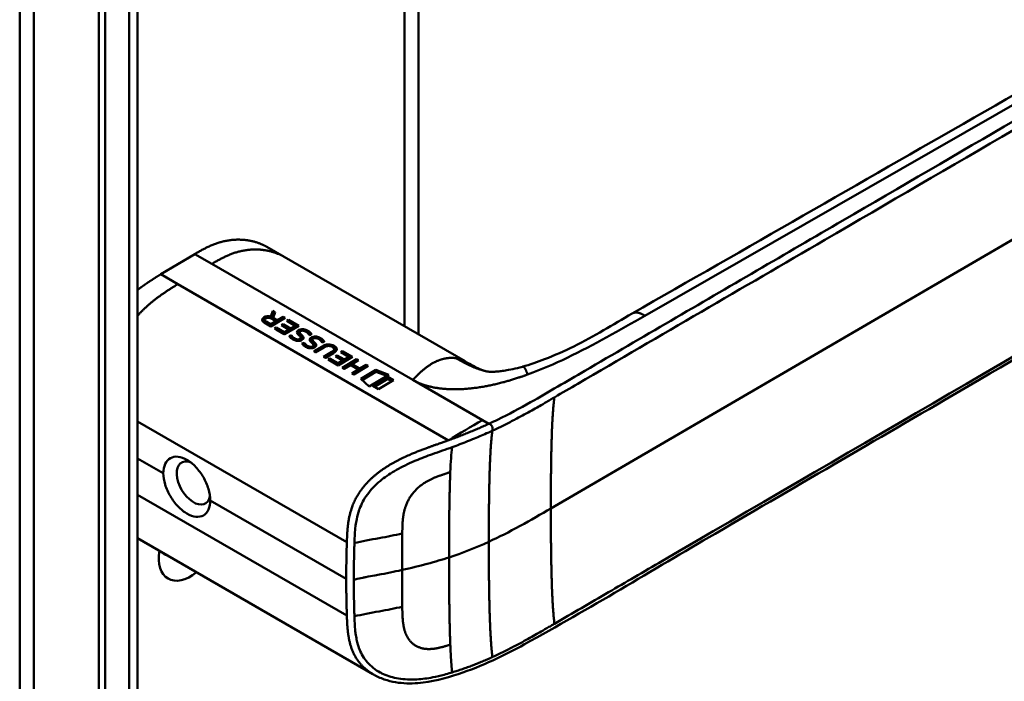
# Model space of a CAD drawing. Header units: millimetres. Extents: x 20 to 833, y 20 to 574.
# Tile 8 of 19: x 368 to 409, y 120 to 148. Entities that reach past the tile are written whole.
import ezdxf

# ---------------------------------------------------------------- set-up
doc = ezdxf.new("R2010")
doc.units = ezdxf.units.MM
doc.header["$LTSCALE"] = 2
doc.layers.add('Sichtbare Kanten(DIN)', color=7, linetype='Continuous', lineweight=50)
doc.layers.add('Sichtbare tangentiale Kanten(DIN)', color=7, linetype='Continuous', lineweight=50)

msp = doc.modelspace()

# ---------------------------------------------------------------- linework, layer by layer
at = {"layer": 'Sichtbare Kanten(DIN)'}
for p, q in [((384.93, 163.33), (384.93, 134.458)), ((373.261, 149.355), (373.261, 87.487)), ((371.645, 86.257), (371.645, 148.779)), ((371.92, 148.62), (371.92, 86.099)), ((374.223, 136.958), (375.637, 137.8)), ((379.34, 137.685), (378.633, 138.093)), ((379.34, 137.685), (386.858, 133.345)), ((374.223, 136.958), (374.93, 136.55)), ((374.93, 136.55), (386.164, 130.064)), ((378.795, 135.199), (378.88, 135.442)), ((378.799, 135.124), (378.881, 135.361)), ((378.88, 135.442), (378.881, 135.361)), ((378.88, 135.442), (378.97, 135.39)), ((378.881, 135.361), (378.947, 135.323)), ((378.97, 135.39), (378.889, 135.157)), ((378.788, 134.796), (378.515, 134.954)), ((378.533, 135.067), (378.534, 134.986)), ((378.596, 134.992), (378.781, 134.885)), ((378.781, 134.885), (378.994, 135.012)), ((378.782, 134.804), (378.995, 134.931)), ((379.384, 135.15), (378.788, 134.796)), ((378.795, 135.199), (378.796, 135.125)), ((378.994, 135.012), (378.809, 135.118)), ((378.889, 135.157), (378.891, 135.076)), ((378.889, 135.157), (379.067, 135.055)), ((378.891, 135.076), (379.068, 134.974)), ((378.994, 135.012), (378.995, 134.931)), ((379.067, 135.055), (379.305, 135.196)), ((379.067, 135.055), (379.068, 134.974)), ((379.068, 134.974), (379.306, 135.115)), ((379.305, 135.196), (379.384, 135.15)), ((379.305, 135.196), (379.306, 135.115)), ((379.306, 135.115), (379.316, 135.11)), ((379.459, 135.022), (379.531, 135.065)), ((379.802, 134.824), (379.459, 135.022)), ((379.528, 134.982), (379.532, 134.984)), ((379.531, 135.065), (379.953, 134.822)), ((379.531, 135.065), (379.532, 134.984)), ((379.532, 134.984), (379.884, 134.781)), ((378.597, 134.911), (378.782, 134.804)), ((378.781, 134.885), (378.782, 134.804)), ((378.939, 134.709), (379.012, 134.752)), ((379.357, 134.467), (378.939, 134.709)), ((379.009, 134.668), (379.013, 134.671)), ((379.012, 134.752), (379.013, 134.671)), ((379.012, 134.752), (379.351, 134.556)), ((379.013, 134.671), (379.352, 134.475)), ((379.236, 134.841), (379.309, 134.884)), ((379.537, 134.667), (379.236, 134.841)), ((379.306, 134.801), (379.31, 134.803)), ((379.309, 134.884), (379.61, 134.71)), ((379.309, 134.884), (379.31, 134.803)), ((379.31, 134.803), (379.611, 134.629)), ((379.351, 134.556), (379.537, 134.667)), ((379.351, 134.556), (379.352, 134.475)), ((379.352, 134.475), (379.538, 134.586)), ((379.953, 134.822), (379.357, 134.467)), ((379.537, 134.667), (379.538, 134.586)), ((379.61, 134.71), (379.802, 134.824)), ((379.61, 134.71), (379.611, 134.629)), ((379.611, 134.629), (379.803, 134.743)), ((379.802, 134.824), (379.803, 134.743)), ((379.984, 134.554), (379.985, 134.473)), ((379.984, 134.549), (379.986, 134.468)), ((380.019, 134.598), (380.016, 134.597)), ((379.554, 134.395), (379.645, 134.425)), ((379.604, 134.331), (379.646, 134.344)), ((379.645, 134.425), (379.646, 134.344)), ((379.872, 134.259), (379.877, 134.258)), ((380.034, 134.475), (380.035, 134.394)), ((380.035, 134.333), (380.034, 134.336)), ((380.037, 134.322), (380.039, 134.241)), ((380.066, 134.445), (380.067, 134.364)), ((380.084, 134.089), (380.176, 134.119)), ((380.176, 134.119), (380.177, 134.038)), ((380.515, 134.247), (380.516, 134.166)), ((380.515, 134.242), (380.516, 134.161)), ((380.549, 134.291), (380.547, 134.29)), ((380.565, 134.168), (380.566, 134.087)), ((380.596, 134.138), (380.597, 134.057)), ((380.135, 134.024), (380.177, 134.038)), ((380.403, 133.953), (380.408, 133.952)), ((380.566, 134.026), (380.564, 134.029)), ((380.568, 134.015), (380.569, 133.934)), ((380.575, 133.762), (380.918, 133.967)), ((380.654, 133.717), (380.575, 133.762)), ((380.645, 133.722), (380.92, 133.886)), ((381.002, 133.924), (380.654, 133.717)), ((380.978, 133.529), (381.326, 133.736)), ((381.349, 133.939), (381.347, 133.94)), ((381.424, 133.849), (381.425, 133.768)), ((381.695, 133.729), (381.768, 133.772)), ((382.038, 133.53), (381.695, 133.729)), ((381.768, 133.772), (382.189, 133.528)), ((381.768, 133.772), (381.769, 133.691)), ((381.057, 133.484), (380.978, 133.529)), ((381.048, 133.489), (381.328, 133.655)), ((381.4, 133.688), (381.057, 133.484)), ((381.176, 133.415), (381.248, 133.458)), ((381.593, 133.174), (381.176, 133.415)), ((381.245, 133.375), (381.249, 133.377)), ((381.248, 133.458), (381.587, 133.262)), ((381.248, 133.458), (381.249, 133.377)), ((381.249, 133.377), (381.588, 133.181)), ((381.472, 133.548), (381.545, 133.591)), ((381.774, 133.373), (381.472, 133.548)), ((381.542, 133.507), (381.546, 133.51)), ((381.545, 133.591), (381.546, 133.51)), ((381.545, 133.591), (381.847, 133.417)), ((381.546, 133.51), (381.848, 133.336)), ((381.587, 133.262), (381.774, 133.373)), ((381.588, 133.181), (381.775, 133.292)), ((382.189, 133.528), (381.593, 133.174)), ((381.758, 133.078), (382.354, 133.433)), ((381.765, 133.689), (381.769, 133.691)), ((381.769, 133.691), (382.121, 133.487)), ((381.774, 133.373), (381.775, 133.292)), ((381.828, 133.038), (382.355, 133.352)), ((381.847, 133.417), (382.038, 133.53)), ((381.847, 133.417), (381.848, 133.336)), ((381.848, 133.336), (382.039, 133.449)), ((382.038, 133.53), (382.039, 133.449)), ((382.433, 133.387), (382.17, 133.231)), ((382.354, 133.433), (382.433, 133.387)), ((382.354, 133.433), (382.355, 133.352)), ((382.355, 133.352), (382.364, 133.346)), ((381.587, 133.262), (381.588, 133.181)), ((381.837, 133.033), (381.758, 133.078)), ((382.096, 133.187), (381.837, 133.033)), ((382.42, 132.999), (382.096, 133.187)), ((382.161, 132.845), (382.42, 132.999)), ((382.17, 133.231), (382.495, 133.043)), ((382.17, 133.231), (382.171, 133.15)), ((382.171, 133.15), (382.496, 132.962)), ((382.231, 132.805), (382.421, 132.918)), ((382.836, 133.154), (382.24, 132.8)), ((382.42, 132.999), (382.421, 132.918)), ((382.495, 133.043), (382.757, 133.199)), ((382.495, 133.043), (382.496, 132.962)), ((382.496, 132.962), (382.758, 133.118)), ((382.526, 132.617), (383.153, 132.99)), ((382.58, 132.568), (383.154, 132.909)), ((382.757, 133.199), (382.836, 133.154)), ((382.757, 133.199), (382.758, 133.118)), ((382.758, 133.118), (382.767, 133.113)), ((383.153, 132.99), (383.691, 132.789)), ((383.153, 132.99), (383.154, 132.909)), ((383.154, 132.909), (383.608, 132.739)), ((389.24, 133.122), (389.24, 133.122)), ((382.24, 132.8), (382.161, 132.845)), ((382.875, 132.303), (382.526, 132.617)), ((383.691, 132.789), (382.875, 132.303)), ((383.03, 132.326), (383.655, 132.697)), ((383.1, 132.286), (383.656, 132.616)), ((383.893, 132.56), (383.268, 132.188)), ((383.655, 132.697), (383.656, 132.616)), ((383.655, 132.697), (383.893, 132.56)), ((383.656, 132.616), (383.824, 132.519)), ((383.268, 132.188), (383.03, 132.326)), ((383.062, 128.563), (383.062, 128.563)), ((373.261, 125.999), (383.029, 120.36)), ((382.246, 123.461), (382.246, 123.461)), ((384.93, 121.478), (384.93, 121.477)), ((383.029, 120.36), (383.029, 120.36))]:
    msp.add_line(p, q, dxfattribs=at)
for centre, major_axis, ratio, start_param, end_param in [((378.73, 134.863), (-0.314, 0.224), 0.867096, 5.088467, 5.919275), ((378.731, 134.782), (-0.314, 0.224), 0.867096, 5.753826, 5.919275), ((379.003, 135.046), (-0.47, 0.025), 0.306845, 5.8521, 6.824844), ((379.004, 134.965), (-0.47, 0.025), 0.306845, 0.02028, 0.541659), ((380.233, 134.313), (-0.239, 0.267), 0.619495, 5.625764, 6.147151), ((379.488, 134.791), (-0.482, 0.52), 0.283399, 2.674667, 2.735626), ((379.862, 134.447), (-0.167, 0.152), 0.729766, 2.233297, 2.693591), ((380.018, 134.328), (-0.0114, 0.0283), 0.581092, 4.323657, 4.631736), ((380.763, 134.007), (-0.239, 0.267), 0.619816, 5.625026, 6.146719), ((379.984, 134.525), (-0.514, 0.56), 0.272377, 2.69527, 2.754411), ((380.392, 134.143), (-0.167, 0.154), 0.73052, 2.242303, 2.700135), ((380.548, 134.022), (-0.0114, 0.0283), 0.581092, 4.323657, 4.631736), ((381.096, 132.93), (0.157, 1.112), 0.63156, 6.033796, 6.75226), ((381.097, 132.849), (0.157, 1.112), 0.63156, 0.331858, 0.469074), ((372.33, 133.419), (9.094, 0.433), 0.080576, 6.132809, 6.407742), ((372.331, 133.338), (9.094, 0.433), 0.080576, 6.132809, 6.280449), ((381.097, 132.849), (0.157, 1.112), 0.63156, 6.033796, 6.131298), ((379.629, 133.778), (1.904, 0.072), 0.219647, 5.899786, 6.618126), ((379.63, 133.697), (1.904, 0.072), 0.219647, 0.091668, 0.33494), ((375.58, 128.295), (0.492, -0.852), 0.57735, 2.535836, 6.884393), ((375.455, 125.933), (-0.93, -1.611), 0.57735, 5.305464, 7.260907), ((374.89, 126.259), (-0.53, -0.918), 0.57735, 6.086577, 6.479794)]:
    msp.add_ellipse(centre, major_axis=major_axis, ratio=ratio, start_param=start_param, end_param=end_param, dxfattribs=at)
for points, degree, knots in [([(393.798, 135.328), (403.266, 140.749), (412.733, 146.171), (423.173, 152.197), (424.205, 152.794), (425.236, 153.39)], 3, [0, 0, 0, 0, 10.000028, 10.000028, 11.098058, 11.098058, 11.098058, 11.098058]), ([(368.364, 90.753), (368.364, 101.64), (368.364, 112.526), (368.364, 133.149), (368.364, 142.885), (368.364, 152.621)], 3, [0, 0, 0, 0, 10, 10, 18.94314, 18.94314, 18.94314, 18.94314]), ([(429.872, 147.422), (429.872, 147.421), (429.872, 147.421), (429.873, 147.42), (429.873, 147.42), (429.873, 147.419), (429.873, 147.418), (429.873, 147.417), (429.873, 147.416), (429.874, 147.414), (429.874, 147.413), (429.874, 147.411), (429.875, 147.41), (429.875, 147.406), (429.876, 147.404), (429.877, 147.397), (429.877, 147.393), (429.88, 147.379), (429.881, 147.369), (429.887, 147.335), (429.891, 147.311), (429.903, 147.216), (429.91, 147.149), (429.923, 146.882), (429.908, 146.689), (429.793, 146.129), (429.623, 145.771), (429.105, 145.06), (428.734, 144.709), (427.766, 143.97), (427.132, 143.597), (424.939, 142.318), (423.377, 141.41), (417.135, 137.775), (412.454, 135.049), (404.262, 130.279), (400.751, 128.234), (394.606, 124.656), (392.042, 123.085), (388.48, 121.131), (387.57, 120.687), (386.038, 120.186), (385.472, 120.032), (384.59, 119.961), (384.276, 119.969), (383.812, 120.048), (383.654, 120.088), (383.422, 120.169), (383.344, 120.2), (383.229, 120.253), (383.191, 120.272), (383.133, 120.302), (383.113, 120.312), (383.083, 120.329), (383.073, 120.335), (383.057, 120.344), (383.052, 120.347), (383.044, 120.351), (383.041, 120.353), (383.036, 120.355), (383.035, 120.356), (383.032, 120.358), (383.031, 120.359), (383.029, 120.36)], 3, [0, 0, 0, 0, 0.000812, 0.000812, 0.001159, 0.001159, 0.001709, 0.001709, 0.00226, 0.00226, 0.00297, 0.00297, 0.004051, 0.004051, 0.005946, 0.005946, 0.009784, 0.009784, 0.018899, 0.018899, 0.044942, 0.044942, 0.123041, 0.123041, 0.357876, 0.357876, 0.819393, 0.819393, 1.341428, 1.341428, 2.016287, 2.016287, 3.678544, 3.678544, 8.665313, 8.665313, 12.40539, 12.40539, 15.210451, 15.210451, 16.085372, 16.085372, 16.55485, 16.55485, 16.809473, 16.809473, 16.944798, 16.944798, 17.014076, 17.014076, 17.049094, 17.049094, 17.066817, 17.066817, 17.075861, 17.075861, 17.080537, 17.080537, 17.082986, 17.082986, 17.084274, 17.084274, 17.085621, 17.085621, 17.085621, 17.085621]), ([(378.633, 138.093), (378.468, 138.189), (377.942, 138.418), (377.318, 138.484), (376.643, 138.373), (376.089, 138.061), (375.637, 137.8)], 5, [0.4967795, 0.4967795, 0.4967795, 0.4967795, 0.4967795, 0.4967795, 0.6666667, 1, 1, 1, 1, 1, 1]), ([(389.24, 133.122), (389.562, 133.211), (389.868, 133.317), (390.586, 133.594), (390.987, 133.777), (392.23, 134.392), (392.992, 134.866), (393.798, 135.328)], 3, [0, 0, 0, 0, 0.257742, 0.257742, 0.636588, 0.636588, 1.488142, 1.488142, 1.488142, 1.488142]), ([(381.347, 133.94), (381.337, 133.946), (381.327, 133.951), (381.295, 133.965), (381.272, 133.973), (381.226, 133.982), (381.203, 133.983), (381.156, 133.981), (381.133, 133.977), (381.07, 133.96), (381.033, 133.943), (381.002, 133.924)], 3, [-0.09871822, -0.09871822, -0.09871822, -0.09871822, -0.08841169, -0.08841169, -0.06862142, -0.06862142, -0.05132957, -0.05132957, -0.03330955, -0.03330955, 0, 0, 0, 0]), ([(386.868, 133.339), (386.989, 133.269), (387.097, 133.207), (387.287, 133.105), (387.37, 133.064), (387.549, 132.986), (387.63, 132.958), (387.716, 132.937)], 3, [0, 0, 0, 0, 0.1284427, 0.1284427, 0.2652531, 0.2652531, 0.4733811, 0.4733811, 0.4733811, 0.4733811]), ([(387.716, 132.937), (387.784, 132.921), (387.803, 132.919), (387.879, 132.913), (387.911, 132.911), (387.986, 132.91), (388.017, 132.911), (388.101, 132.914), (388.158, 132.917), (388.279, 132.928), (388.343, 132.936), (388.49, 132.956), (388.575, 132.97), (388.783, 133.01), (388.908, 133.037), (389.1, 133.085), (389.17, 133.103), (389.24, 133.122)], 3, [0, 0, 0, 0, 0.1743179, 0.1743179, 0.2462745, 0.2462745, 0.2848204, 0.2848204, 0.3367602, 0.3367602, 0.387016, 0.387016, 0.4510804, 0.4510804, 0.5461058, 0.5461058, 0.6016777, 0.6016777, 0.6016777, 0.6016777]), ([(374.328, 128.697), (374.328, 128.697), (374.328, 128.697), (374.328, 128.838), (374.353, 128.974), (374.455, 129.193), (374.532, 129.275), (374.707, 129.374), (374.818, 129.396), (375.058, 129.372), (375.188, 129.325), (375.309, 129.254), (375.431, 129.184), (375.561, 129.081), (375.798, 128.829), (375.907, 128.68), (376.078, 128.381), (376.153, 128.212), (376.251, 127.877), (376.275, 127.713), (376.275, 127.572), (376.275, 127.572), (376.275, 127.572)], 3, [1.55009, 1.55009, 1.55009, 1.55009, 1.550123, 1.550123, 1.679687, 1.679687, 1.809251, 1.809251, 1.938041, 1.938041, 2.066832, 2.066832, 2.066832, 2.195892, 2.195892, 2.324951, 2.324951, 2.454246, 2.454246, 2.58354, 2.58354, 2.583573, 2.583573, 2.583573, 2.583573]), ([(374.328, 128.697), (374.328, 128.556), (374.353, 128.391), (374.455, 128.058), (374.532, 127.889), (374.707, 127.593), (374.818, 127.445), (375.058, 127.196), (375.188, 127.094), (375.431, 126.953), (375.561, 126.906), (375.798, 126.88), (375.907, 126.901), (376.078, 126.998), (376.153, 127.079), (376.251, 127.296), (376.275, 127.431), (376.275, 127.572)], 3, [-1.550092, -1.550092, -1.550092, -1.550092, -1.420561, -1.420561, -1.290997, -1.290997, -1.162206, -1.162206, -1.033415, -1.033415, -0.904355, -0.904355, -0.775296, -0.775296, -0.646001, -0.646001, -0.51674, -0.51674, -0.51674, -0.51674])]:
    msp.add_open_spline(points, degree=degree, knots=knots, dxfattribs=at)
for points, degree in [([(374.223, 136.958), (374.016, 136.83), (373.817, 136.705), (373.624, 136.578), (373.439, 136.445), (373.261, 136.306)], 5), ([(378.515, 134.954), (378.425, 135.009), (378.377, 135.094), (378.505, 135.17)], 3), ([(378.439, 135.026), (378.45, 135.047), (378.472, 135.068), (378.506, 135.089)], 3), ([(378.809, 135.118), (378.752, 135.151), (378.666, 135.18), (378.579, 135.128)], 3), ([(379.876, 134.551), (379.872, 134.576), (379.885, 134.601), (379.917, 134.626)], 3), ([(379.963, 134.421), (379.904, 134.475), (379.882, 134.514), (379.876, 134.551)], 3), ([(379.888, 134.514), (379.895, 134.525), (379.906, 134.535), (379.918, 134.545)], 3), ([(379.917, 134.626), (379.969, 134.666), (380.049, 134.689), (380.155, 134.675)], 3), ([(379.918, 134.545), (379.94, 134.562), (379.968, 134.577), (380.001, 134.586)], 3), ([(380.016, 134.597), (379.991, 134.582), (379.982, 134.568), (379.984, 134.549)], 3), ([(379.984, 134.549), (379.988, 134.529), (380.004, 134.505), (380.034, 134.475)], 3), ([(380.321, 134.523), (380.266, 134.572), (380.208, 134.605), (380.145, 134.615)], 3), ([(380.155, 134.675), (380.216, 134.667), (380.272, 134.648), (380.329, 134.615)], 3), ([(380.267, 134.565), (380.288, 134.556), (380.309, 134.546), (380.33, 134.534)], 3), ([(380.389, 134.432), (380.389, 134.432), (380.368, 134.481), (380.321, 134.523)], 3), ([(380.329, 134.615), (380.346, 134.605), (380.363, 134.594), (380.381, 134.581)], 3), ([(380.33, 134.534), (380.347, 134.524), (380.364, 134.513), (380.382, 134.5)], 3), ([(380.381, 134.581), (380.444, 134.538), (380.479, 134.478), (380.484, 134.467)], 3), ([(379.572, 134.368), (379.565, 134.376), (379.554, 134.395), (379.554, 134.395)], 3), ([(379.653, 134.289), (379.627, 134.308), (379.593, 134.338), (379.572, 134.368)], 3), ([(379.645, 134.425), (379.645, 134.425), (379.688, 134.371), (379.71, 134.35)], 3), ([(379.646, 134.344), (379.646, 134.344), (379.689, 134.29), (379.711, 134.269)], 3), ([(379.836, 134.202), (379.767, 134.22), (379.712, 134.244), (379.653, 134.289)], 3), ([(379.71, 134.35), (379.749, 134.312), (379.794, 134.284), (379.852, 134.265)], 3), ([(379.711, 134.269), (379.728, 134.252), (379.747, 134.237), (379.768, 134.224)], 3), ([(380.049, 134.216), (379.995, 134.192), (379.917, 134.181), (379.836, 134.202)], 3), ([(380.034, 134.336), (380.025, 134.358), (380.003, 134.384), (379.963, 134.421)], 3), ([(379.964, 134.258), (380.007, 134.269), (380.039, 134.297), (380.037, 134.324)], 3), ([(379.985, 134.473), (379.985, 134.471), (379.985, 134.47), (379.986, 134.468)], 3), ([(379.986, 134.468), (379.989, 134.448), (380.005, 134.424), (380.035, 134.394)], 3), ([(380.021, 134.205), (380.032, 134.216), (380.039, 134.229), (380.039, 134.241)], 3), ([(380.034, 134.475), (380.039, 134.47), (380.065, 134.445), (380.066, 134.445)], 3), ([(380.035, 134.394), (380.04, 134.389), (380.066, 134.364), (380.067, 134.364)], 3), ([(380.084, 134.234), (380.062, 134.221), (380.057, 134.22), (380.049, 134.216)], 3), ([(380.066, 134.445), (380.104, 134.409), (380.126, 134.381), (380.139, 134.355)], 3), ([(380.067, 134.364), (380.102, 134.331), (380.123, 134.305), (380.137, 134.28)], 3), ([(380.139, 134.355), (380.158, 134.316), (380.151, 134.273), (380.084, 134.234)], 3), ([(380.176, 134.119), (380.176, 134.119), (380.219, 134.064), (380.24, 134.043)], 3), ([(380.382, 134.5), (380.404, 134.485), (380.423, 134.467), (380.439, 134.45)], 3), ([(380.484, 134.467), (380.478, 134.465), (380.389, 134.432), (380.389, 134.432)], 3), ([(380.406, 134.244), (380.403, 134.269), (380.415, 134.294), (380.447, 134.319)], 3), ([(380.494, 134.114), (380.435, 134.169), (380.412, 134.207), (380.406, 134.244)], 3), ([(380.418, 134.207), (380.425, 134.217), (380.435, 134.228), (380.448, 134.238)], 3), ([(380.447, 134.319), (380.499, 134.36), (380.579, 134.383), (380.685, 134.369)], 3), ([(380.448, 134.238), (380.471, 134.256), (380.498, 134.27), (380.531, 134.279)], 3), ([(380.564, 134.029), (380.556, 134.051), (380.534, 134.078), (380.494, 134.114)], 3), ([(380.547, 134.29), (380.521, 134.275), (380.513, 134.262), (380.515, 134.242)], 3), ([(380.515, 134.242), (380.519, 134.223), (380.535, 134.199), (380.565, 134.168)], 3), ([(380.516, 134.166), (380.516, 134.165), (380.516, 134.163), (380.516, 134.161)], 3), ([(380.516, 134.161), (380.52, 134.142), (380.536, 134.118), (380.566, 134.087)], 3), ([(380.565, 134.168), (380.569, 134.163), (380.596, 134.138), (380.596, 134.138)], 3), ([(380.596, 134.138), (380.635, 134.102), (380.656, 134.075), (380.669, 134.049)], 3), ([(380.851, 134.216), (380.796, 134.265), (380.739, 134.298), (380.676, 134.309)], 3), ([(380.685, 134.369), (380.746, 134.36), (380.803, 134.341), (380.859, 134.308)], 3), ([(380.797, 134.258), (380.818, 134.25), (380.839, 134.239), (380.86, 134.227)], 3), ([(380.919, 134.125), (380.919, 134.125), (380.899, 134.175), (380.851, 134.216)], 3), ([(380.859, 134.308), (380.877, 134.298), (380.893, 134.287), (380.911, 134.274)], 3), ([(380.86, 134.227), (380.878, 134.217), (380.894, 134.206), (380.912, 134.193)], 3), ([(380.911, 134.274), (380.974, 134.231), (381.01, 134.172), (381.014, 134.16)], 3), ([(380.912, 134.193), (380.935, 134.178), (380.954, 134.16), (380.969, 134.143)], 3), ([(381.014, 134.16), (381.009, 134.158), (380.919, 134.125), (380.919, 134.125)], 3), ([(380.102, 134.061), (380.096, 134.069), (380.084, 134.089), (380.084, 134.089)], 3), ([(380.183, 133.982), (380.158, 134.001), (380.123, 134.031), (380.102, 134.061)], 3), ([(380.177, 134.038), (380.177, 134.038), (380.22, 133.983), (380.241, 133.962)], 3), ([(380.367, 133.895), (380.297, 133.913), (380.243, 133.938), (380.183, 133.982)], 3), ([(380.24, 134.043), (380.279, 134.005), (380.325, 133.977), (380.382, 133.959)], 3), ([(380.241, 133.962), (380.259, 133.945), (380.278, 133.93), (380.298, 133.917)], 3), ([(380.579, 133.909), (380.526, 133.886), (380.448, 133.875), (380.367, 133.895)], 3), ([(380.495, 133.951), (380.538, 133.962), (380.57, 133.99), (380.568, 134.017)], 3), ([(380.551, 133.899), (380.562, 133.909), (380.569, 133.922), (380.569, 133.934)], 3), ([(380.566, 134.087), (380.57, 134.082), (380.597, 134.057), (380.597, 134.057)], 3), ([(380.614, 133.927), (380.593, 133.915), (380.587, 133.913), (380.579, 133.909)], 3), ([(380.597, 134.057), (380.633, 134.024), (380.654, 133.998), (380.667, 133.974)], 3), ([(380.669, 134.049), (380.689, 134.009), (380.681, 133.966), (380.614, 133.927)], 3), ([(387.578, 130.906), (387.107, 130.634), (386.635, 130.355), (386.164, 130.064)], 3)]:
    msp.add_open_spline(points, degree=degree, dxfattribs=at)
at = {"layer": 'Sichtbare tangentiale Kanten(DIN)'}
for p, q in [((384.344, 134.796), (384.344, 162.992)), ((425.852, 153.284), (394.324, 135.24)), ((390.419, 127.237), (426.319, 148.142)), ((376.344, 137.391), (375.637, 137.8)), ((384.685, 132.576), (376.344, 137.391)), ((378.505, 135.17), (378.506, 135.089)), ((378.596, 134.992), (378.597, 134.911)), ((379.917, 134.626), (379.918, 134.545)), ((380.155, 134.675), (380.156, 134.613)), ((380.329, 134.615), (380.33, 134.534)), ((380.381, 134.581), (380.382, 134.5)), ((379.71, 134.35), (379.711, 134.269)), ((379.852, 134.265), (379.853, 134.198)), ((379.872, 134.259), (379.873, 134.195)), ((379.877, 134.258), (379.878, 134.194)), ((379.964, 134.258), (379.965, 134.194)), ((380.139, 134.355), (380.139, 134.285)), ((380.447, 134.319), (380.448, 134.238)), ((380.685, 134.369), (380.686, 134.307)), ((380.859, 134.308), (380.86, 134.227)), ((380.911, 134.274), (380.912, 134.193)), ((380.24, 134.043), (380.241, 133.962)), ((380.382, 133.959), (380.383, 133.892)), ((380.403, 133.953), (380.403, 133.888)), ((380.408, 133.952), (380.409, 133.887)), ((380.495, 133.951), (380.496, 133.887)), ((380.669, 134.049), (380.67, 133.979)), ((380.918, 133.967), (380.92, 133.886)), ((381.326, 133.736), (381.328, 133.655)), ((381.421, 133.983), (381.422, 133.902)), ((384.685, 132.576), (387.578, 130.906)), ((373.261, 130.85), (381.949, 125.834)), ((387.578, 130.906), (387.847, 130.75)), ((387.996, 130.467), (387.994, 130.466)), ((374.328, 128.697), (373.261, 129.312)), ((373.261, 127.808), (381.949, 122.792)), ((381.924, 124.311), (376.275, 127.572)), ((384.251, 126.197), (384.251, 126.2)), ((384.251, 123.155), (384.251, 123.152)), ((384.344, 122.19), (384.344, 122.19))]:
    msp.add_line(p, q, dxfattribs=at)
for centre, major_axis, ratio, start_param, end_param in [((384.306, 124.435), (-0.004, 3.508), 0.017337, 1.044244, 1.500022), ((384.306, 124.8), (-0.002, -3.501), 0.017405, 4.745995, 5.201711)]:
    msp.add_ellipse(centre, major_axis=major_axis, ratio=ratio, start_param=start_param, end_param=end_param, dxfattribs=at)
for points, degree, knots in [([(421.734, 162.972), (421.736, 162.971), (421.738, 162.969), (421.741, 162.968), (421.826, 162.919), (421.909, 162.87), (421.992, 162.823), (422.075, 162.776), (422.157, 162.728), (422.239, 162.68), (422.321, 162.633), (422.405, 162.585), (422.489, 162.537), (422.573, 162.489), (422.658, 162.439), (422.746, 162.389), (422.789, 162.364), (422.834, 162.339), (422.878, 162.313), (422.923, 162.288), (422.968, 162.262), (423.013, 162.236), (423.103, 162.184), (423.195, 162.131), (423.288, 162.078), (423.381, 162.025), (423.473, 161.972), (423.565, 161.919), (423.658, 161.866), (423.749, 161.813), (423.839, 161.762), (423.93, 161.71), (424.018, 161.659), (424.105, 161.609), (424.193, 161.559), (424.278, 161.51), (424.363, 161.462), (424.448, 161.413), (424.532, 161.365), (424.615, 161.317), (424.699, 161.269), (424.782, 161.222), (424.866, 161.174), (424.949, 161.126), (425.033, 161.078), (425.117, 161.03), (425.201, 160.982), (425.286, 160.933), (425.371, 160.884), (425.457, 160.836), (425.542, 160.787), (425.628, 160.737), (425.714, 160.688), (425.8, 160.639), (425.887, 160.59), (426.904, 160.007), (427.876, 159.446), (428.614, 158.742), (429.129, 158.251), (429.511, 157.689), (429.643, 157.12), (429.798, 156.451), (429.619, 155.78), (429.15, 155.164), (428.712, 154.59), (428.04, 154.083), (427.295, 153.618), (426.685, 153.235), (426.034, 152.87), (425.395, 152.497), (422.55, 150.84), (419.691, 149.176), (416.84, 147.516), (412.078, 144.743), (407.312, 141.967), (402.548, 139.193), (400.167, 137.806), (397.784, 136.419), (395.402, 135.032), (394.211, 134.338), (393.021, 133.645), (391.83, 132.951), (391.079, 132.514), (390.333, 132.071), (389.576, 131.644), (389.132, 131.393), (388.683, 131.151), (388.208, 130.92), (388.096, 130.866), (387.985, 130.814), (387.868, 130.76)], 3, [0, 0, 0, 0, 0.002518, 0.002518, 0.002518, 0.094944, 0.094944, 0.094944, 0.18737, 0.18737, 0.18737, 0.279796, 0.279796, 0.279796, 0.372222, 0.372222, 0.372222, 0.418434, 0.418434, 0.418434, 0.464647, 0.464647, 0.464647, 0.557073, 0.557073, 0.557073, 0.649499, 0.649499, 0.649499, 0.741925, 0.741925, 0.741925, 0.834351, 0.834351, 0.834351, 0.926776, 0.926776, 0.926776, 1.019202, 1.019202, 1.019202, 1.111628, 1.111628, 1.111628, 1.204054, 1.204054, 1.204054, 1.29648, 1.29648, 1.29648, 1.388905, 1.388905, 1.388905, 1.481331, 1.481331, 1.481331, 2.571552, 2.571552, 2.571552, 3.331424, 3.331424, 3.331424, 4.2235, 4.2235, 4.2235, 5.055186, 5.055186, 5.055186, 5.737675, 5.737675, 5.737675, 8.775646, 8.775646, 8.775646, 13.850256, 13.850256, 13.850256, 16.38756, 16.38756, 16.38756, 17.656213, 17.656213, 17.656213, 18.455338, 18.455338, 18.455338, 18.924865, 18.924865, 18.924865, 19.034762, 19.034762, 19.034762, 19.034762]), ([(417.496, 147.528), (412.263, 144.481), (407.026, 141.432), (401.795, 138.386), (398.378, 136.396), (394.96, 134.406), (391.543, 132.416), (391.219, 132.227), (390.895, 132.038), (390.57, 131.849)], 3, [3.186788, 3.186788, 3.186788, 3.186788, 8.760538, 8.760538, 8.760538, 12.401919, 12.401919, 12.401919, 12.747463, 12.747463, 12.747463, 12.747463]), ([(379.34, 137.685), (379.175, 137.78), (378.649, 138.01), (378.025, 138.075), (377.35, 137.964), (376.797, 137.653), (376.344, 137.391)], 5, [0.4967795, 0.4967795, 0.4967795, 0.4967795, 0.4967795, 0.4967795, 0.6666667, 1, 1, 1, 1, 1, 1]), ([(417.496, 138.129), (410.016, 133.774), (402.537, 129.418), (395.058, 125.063), (394.669, 124.837), (394.281, 124.611), (393.893, 124.385), (393.534, 124.175), (393.174, 123.966), (392.814, 123.756), (392.066, 123.321), (391.318, 122.885), (390.57, 122.45)], 3, [3.18679, 3.18679, 3.18679, 3.18679, 11.154099, 11.154099, 11.154099, 11.571149, 11.571149, 11.571149, 11.950756, 11.950756, 11.950756, 12.747463, 12.747463, 12.747463, 12.747463]), ([(394.324, 135.24), (393.276, 134.641), (392.232, 134.036), (391.096, 133.492), (390.574, 133.242), (390.031, 133.005), (389.455, 132.796)], 3, [0, 0, 0, 0, 0.684839, 0.684839, 0.684839, 1, 1, 1, 1]), ([(386.483, 133.474), (386.559, 133.431), (386.708, 133.347), (386.93, 133.226), (387.169, 133.111), (387.421, 133.018), (387.601, 132.966), (387.701, 132.941), (387.716, 132.937)], 5, [0, 0, 0, 0, 0, 0, 0.1666667, 0.3333333, 0.5, 0.5289934, 0.5289934, 0.5289934, 0.5289934, 0.5289934, 0.5289934]), ([(389.24, 133.122), (389.259, 133.128), (389.299, 133.122), (389.341, 133.076), (389.386, 132.981), (389.432, 132.859), (389.455, 132.796)], 5, [0.5016416, 0.5016416, 0.5016416, 0.5016416, 0.5016416, 0.5016416, 0.75, 1, 1, 1, 1, 1, 1]), ([(390.57, 131.849), (390.524, 131.822), (390.477, 131.795), (390.431, 131.768), (390.374, 131.735), (390.317, 131.701), (390.255, 131.665), (390.142, 131.6), (390.044, 131.543), (389.948, 131.488), (389.94, 131.484), (389.931, 131.479), (389.922, 131.474), (389.821, 131.416), (389.727, 131.362), (389.63, 131.308), (389.526, 131.25), (389.422, 131.192), (389.316, 131.134), (389.211, 131.077), (389.106, 131.02), (389.001, 130.964), (388.97, 130.948), (388.938, 130.931), (388.906, 130.915), (388.829, 130.874), (388.752, 130.834), (388.674, 130.795), (388.562, 130.738), (388.451, 130.683), (388.338, 130.628), (388.225, 130.573), (388.11, 130.519), (387.996, 130.467)], 3, [0, 0, 0, 0, 0.0493687, 0.0493687, 0.0493687, 0.1101418, 0.1101418, 0.1101418, 0.2201433, 0.2201433, 0.2201433, 0.2290985, 0.2290985, 0.2290985, 0.3299892, 0.3299892, 0.3299892, 0.4391613, 0.4391613, 0.4391613, 0.5480388, 0.5480388, 0.5480388, 0.5800984, 0.5800984, 0.5800984, 0.6576871, 0.6576871, 0.6576871, 0.7681813, 0.7681813, 0.7681813, 0.8792555, 0.8792555, 0.8792555, 0.8792555]), ([(387.847, 130.75), (387.787, 130.723), (387.715, 130.691), (387.586, 130.633), (387.52, 130.604), (387.386, 130.546), (387.32, 130.518), (387.185, 130.461), (387.117, 130.433), (386.98, 130.377), (386.912, 130.349), (386.774, 130.294), (386.705, 130.267), (386.565, 130.213), (386.495, 130.186), (386.353, 130.133), (386.282, 130.107), (386.195, 130.075), (386.179, 130.07), (386.164, 130.064)], 3, [0, 0, 0, 0, 0.0622178, 0.0622178, 0.1250937, 0.1250937, 0.1879696, 0.1879696, 0.2508455, 0.2508455, 0.3137214, 0.3137214, 0.3765973, 0.3765973, 0.4394731, 0.4394731, 0.502349, 0.502349, 0.5158954, 0.5158954, 0.5158954, 0.5158954]), ([(387.994, 130.466), (387.989, 130.463), (387.983, 130.461), (387.978, 130.458), (387.904, 130.425), (387.827, 130.39), (387.755, 130.358), (387.569, 130.276), (387.368, 130.19), (387.168, 130.108), (387.151, 130.101), (387.133, 130.093), (387.116, 130.086), (387.064, 130.065), (387.012, 130.044), (386.96, 130.024), (386.752, 129.941), (386.538, 129.859), (386.32, 129.78)], 3, [0, 0, 0, 0, 0.0053162, 0.0053162, 0.0053162, 0.0755048, 0.0755048, 0.0755048, 0.2568405, 0.2568405, 0.2568405, 0.2725259, 0.2725259, 0.2725259, 0.3194664, 0.3194664, 0.3194664, 0.5075707, 0.5075707, 0.5075707, 0.5075707]), ([(387.868, 130.76), (387.934, 130.712), (387.987, 130.657), (387.999, 130.587), (388.006, 130.549), (388.002, 130.509), (387.996, 130.467)], 3, [0, 0, 0, 0, 0.650419, 0.650419, 0.650419, 1, 1, 1, 1]), ([(386.164, 130.064), (386.164, 130.064), (386.014, 130.01), (385.711, 129.904), (385.249, 129.744), (384.631, 129.515), (383.836, 129.144), (383.087, 128.648), (382.475, 128.014), (382.105, 127.288), (381.995, 126.699), (381.965, 126.265), (381.954, 125.979), (381.949, 125.836), (381.949, 125.834)], 5, [0, 0, 0, 0, 0, 0, 0.000234, 0.217926, 0.435619, 0.653311, 0.871004, 1.088696, 1.306388, 1.524081, 1.741773, 1.743874, 1.743874, 1.743874, 1.743874, 1.743874, 1.743874]), ([(386.32, 129.78), (386.054, 129.684), (385.779, 129.591), (385.503, 129.491), (385.272, 129.408), (385.04, 129.321), (384.808, 129.224), (384.789, 129.216), (384.769, 129.207), (384.749, 129.199), (384.621, 129.144), (384.492, 129.086), (384.368, 129.026), (384.244, 128.966), (384.124, 128.903), (384.004, 128.835), (383.899, 128.776), (383.793, 128.711), (383.692, 128.644), (383.591, 128.577), (383.496, 128.508), (383.404, 128.435), (383.38, 128.416), (383.355, 128.396), (383.331, 128.376), (383.229, 128.29), (383.132, 128.2), (383.043, 128.107), (382.955, 128.013), (382.874, 127.916), (382.801, 127.817), (382.732, 127.721), (382.67, 127.622), (382.615, 127.52), (382.561, 127.419), (382.513, 127.313), (382.472, 127.201), (382.469, 127.192), (382.466, 127.185), (382.464, 127.178), (382.421, 127.058), (382.385, 126.93), (382.357, 126.793), (382.339, 126.705), (382.326, 126.621), (382.314, 126.533), (382.312, 126.521), (382.311, 126.51), (382.31, 126.5), (382.297, 126.392), (382.287, 126.281), (382.28, 126.166), (382.273, 126.05), (382.27, 125.964), (382.264, 125.802)], 3, [0, 0, 0, 0, 0.230762, 0.230762, 0.230762, 0.423227, 0.423227, 0.423227, 0.439515, 0.439515, 0.439515, 0.543734, 0.543734, 0.543734, 0.647952, 0.647952, 0.647952, 0.739173, 0.739173, 0.739173, 0.830393, 0.830393, 0.830393, 0.854195, 0.854195, 0.854195, 0.956483, 0.956483, 0.956483, 1.058772, 1.058772, 1.058772, 1.157514, 1.157514, 1.157514, 1.256255, 1.256255, 1.256255, 1.263482, 1.263482, 1.263482, 1.383867, 1.383867, 1.383867, 1.461303, 1.461303, 1.461303, 1.471606, 1.471606, 1.471606, 1.578168, 1.578168, 1.578168, 1.684731, 1.684731, 1.684731, 1.684731]), ([(384.251, 126.2), (384.253, 126.37), (384.258, 126.816), (384.325, 127.321), (384.622, 127.959), (385.207, 128.376), (385.685, 128.566), (385.996, 128.658), (386.245, 128.746)], 5, [0, 0, 0, 0, 0, 0, 0.2491944, 0.4991944, 0.7491944, 0.9991944, 0.9991944, 0.9991944, 0.9991944, 0.9991944, 0.9991944]), ([(387.843, 125.854), (388.27, 126.049), (388.686, 126.26), (389.14, 126.508), (389.593, 126.755), (390.006, 126.996), (390.419, 127.237)], 3, [0, 0, 0, 0, 0.4403832, 0.4403832, 0.4403832, 0.8807664, 0.8807664, 0.8807664, 0.8807664]), ([(382.264, 125.802), (382.554, 125.873), (382.938, 125.94), (383.293, 126.005), (383.626, 126.065), (383.942, 126.128), (384.251, 126.197)], 3, [0, 0, 0, 0, 0.461945, 0.461945, 0.461945, 0.8961195, 0.8961195, 0.8961195, 0.8961195]), ([(381.949, 125.834), (381.949, 125.834), (381.948, 125.796), (381.945, 125.721), (381.942, 125.607), (381.938, 125.452), (381.933, 125.263), (381.93, 125.072), (381.927, 124.882), (381.925, 124.692), (381.924, 124.539), (381.924, 124.425), (381.924, 124.349), (381.924, 124.311)], 5, [0, 0, 0, 0, 0, 0, 0.00002, 0.0581515, 0.116283, 0.1744144, 0.2325459, 0.2906774, 0.3488089, 0.4069404, 0.465034, 0.465034, 0.465034, 0.465034, 0.465034, 0.465034]), ([(381.924, 124.311), (381.924, 124.248), (381.924, 124.184), (381.924, 124.121), (381.924, 124.058), (381.925, 123.994), (381.925, 123.931), (381.926, 123.868), (381.926, 123.804), (381.927, 123.741), (381.928, 123.678), (381.929, 123.614), (381.93, 123.551), (381.931, 123.488), (381.932, 123.424), (381.934, 123.361), (381.935, 123.298), (381.936, 123.235), (381.938, 123.172), (381.94, 123.108), (381.941, 123.044), (381.943, 122.981), (381.945, 122.918), (381.947, 122.855), (381.949, 122.792)], 3, [0.000019, 0.000019, 0.000019, 0.000019, 0.0581611, 0.0581611, 0.0581611, 0.1162844, 0.1162844, 0.1162844, 0.1744076, 0.1744076, 0.1744076, 0.2325309, 0.2325309, 0.2325309, 0.2906542, 0.2906542, 0.2906542, 0.3487774, 0.3487774, 0.3487774, 0.4069007, 0.4069007, 0.4069007, 0.4650424, 0.4650424, 0.4650424, 0.4650424]), ([(384.245, 124.683), (384.056, 124.64), (383.918, 124.611), (383.749, 124.577), (383.579, 124.543), (383.411, 124.512), (383.242, 124.481), (383.2, 124.473), (383.158, 124.465), (383.115, 124.457), (382.989, 124.434), (382.862, 124.411), (382.736, 124.386), (382.715, 124.382), (382.694, 124.378), (382.674, 124.374), (382.653, 124.37), (382.632, 124.365), (382.611, 124.361), (382.506, 124.34), (382.402, 124.318), (382.299, 124.293), (382.279, 124.289), (382.258, 124.284), (382.239, 124.279)], 3, [0, 0, 0, 0, 0.1300988, 0.1300988, 0.1300988, 0.2601975, 0.2601975, 0.2601975, 0.2927222, 0.2927222, 0.2927222, 0.3902963, 0.3902963, 0.3902963, 0.4065586, 0.4065586, 0.4065586, 0.422821, 0.422821, 0.422821, 0.5041327, 0.5041327, 0.5041327, 0.5203951, 0.5203951, 0.5203951, 0.5203951]), ([(382.239, 124.279), (382.239, 124.215), (382.239, 124.152), (382.239, 124.089), (382.24, 123.774), (382.245, 123.459), (382.253, 123.142), (382.255, 123.078), (382.256, 123.015), (382.258, 122.954), (382.26, 122.894), (382.262, 122.831), (382.264, 122.766), (382.264, 122.764), (382.264, 122.761), (382.264, 122.759)], 3, [0, 0, 0, 0, 0.0579521, 0.0579521, 0.0579521, 0.3477131, 0.3477131, 0.3477131, 0.4058533, 0.4058533, 0.4058533, 0.4636935, 0.4636935, 0.4636935, 0.4658128, 0.4658128, 0.4658128, 0.4658128]), ([(382.264, 122.759), (382.554, 122.831), (382.938, 122.898), (383.293, 122.962), (383.626, 123.023), (383.942, 123.085), (384.251, 123.155)], 3, [0, 0, 0, 0, 0.4619377, 0.4619377, 0.4619377, 0.8961211, 0.8961211, 0.8961211, 0.8961211]), ([(384.251, 123.152), (384.253, 122.975), (384.258, 122.526), (384.324, 122.028), (384.624, 121.486), (385.205, 121.333), (385.687, 121.408), (386.062, 121.526), (386.245, 121.583)], 5, [0, 0, 0, 0, 0, 0, 0.2492, 0.4992, 0.7492, 0.9992, 0.9992, 0.9992, 0.9992, 0.9992, 0.9992]), ([(381.949, 122.792), (381.949, 122.791), (381.954, 122.648), (381.965, 122.363), (381.995, 121.933), (382.102, 121.383), (382.381, 120.88), (382.687, 120.582), (382.917, 120.424), (383.029, 120.36)], 5, [0, 0, 0, 0, 0, 0, 0.0021022, 0.2198034, 0.4375046, 0.6552057, 0.8420772, 0.8420772, 0.8420772, 0.8420772, 0.8420772, 0.8420772]), ([(386.32, 120.43), (386.305, 120.426), (386.289, 120.421), (386.273, 120.416), (386.177, 120.388), (386.081, 120.36), (385.985, 120.335), (385.832, 120.294), (385.678, 120.257), (385.517, 120.225), (385.406, 120.204), (385.294, 120.185), (385.184, 120.171), (385.074, 120.156), (384.968, 120.146), (384.86, 120.14), (384.825, 120.138), (384.789, 120.136), (384.753, 120.135), (384.624, 120.131), (384.495, 120.134), (384.37, 120.143), (384.246, 120.152), (384.125, 120.168), (384.005, 120.192), (383.9, 120.212), (383.794, 120.239), (383.693, 120.273), (383.592, 120.306), (383.496, 120.344), (383.404, 120.389), (383.38, 120.401), (383.356, 120.413), (383.333, 120.426), (383.23, 120.481), (383.133, 120.544), (383.045, 120.614), (382.956, 120.684), (382.875, 120.761), (382.802, 120.843), (382.732, 120.923), (382.67, 121.008), (382.616, 121.099), (382.561, 121.19), (382.513, 121.286), (382.472, 121.392), (382.469, 121.399), (382.466, 121.406), (382.464, 121.413), (382.42, 121.528), (382.383, 121.653), (382.355, 121.79), (382.338, 121.873), (382.325, 121.953), (382.314, 122.038), (382.312, 122.048), (382.311, 122.057), (382.31, 122.066), (382.297, 122.173), (382.287, 122.282), (382.28, 122.397), (382.273, 122.511), (382.27, 122.597), (382.264, 122.759)], 3, [0, 0, 0, 0, 0.013527, 0.013527, 0.013527, 0.095792, 0.095792, 0.095792, 0.227559, 0.227559, 0.227559, 0.318199, 0.318199, 0.318199, 0.408838, 0.408838, 0.408838, 0.438587, 0.438587, 0.438587, 0.543091, 0.543091, 0.543091, 0.647595, 0.647595, 0.647595, 0.739004, 0.739004, 0.739004, 0.830413, 0.830413, 0.830413, 0.853725, 0.853725, 0.853725, 0.956085, 0.956085, 0.956085, 1.058446, 1.058446, 1.058446, 1.157356, 1.157356, 1.157356, 1.256266, 1.256266, 1.256266, 1.263312, 1.263312, 1.263312, 1.386941, 1.386941, 1.386941, 1.462444, 1.462444, 1.462444, 1.471505, 1.471505, 1.471505, 1.578132, 1.578132, 1.578132, 1.68476, 1.68476, 1.68476, 1.68476]), ([(390.57, 122.45), (390.523, 122.422), (390.475, 122.394), (390.427, 122.366), (390.371, 122.334), (390.315, 122.301), (390.254, 122.266), (390.142, 122.201), (390.043, 122.144), (389.947, 122.089), (389.938, 122.083), (389.927, 122.077), (389.917, 122.071), (389.818, 122.015), (389.725, 121.962), (389.63, 121.909), (389.525, 121.85), (389.421, 121.792), (389.315, 121.734), (389.21, 121.677), (389.104, 121.62), (388.999, 121.564), (388.958, 121.543), (388.916, 121.521), (388.874, 121.499), (388.807, 121.464), (388.741, 121.429), (388.672, 121.395), (388.561, 121.338), (388.449, 121.283), (388.335, 121.227), (388.224, 121.173), (388.11, 121.12), (387.999, 121.069), (387.996, 121.068), (387.995, 121.067), (387.994, 121.067)], 3, [0, 0, 0, 0, 0.0507807, 0.0507807, 0.0507807, 0.1102021, 0.1102021, 0.1102021, 0.2202767, 0.2202767, 0.2202767, 0.2309529, 0.2309529, 0.2309529, 0.3302295, 0.3302295, 0.3302295, 0.4395805, 0.4395805, 0.4395805, 0.5485418, 0.5485418, 0.5485418, 0.5906345, 0.5906345, 0.5906345, 0.6580998, 0.6580998, 0.6580998, 0.7689055, 0.7689055, 0.7689055, 0.8770848, 0.8770848, 0.8770848, 0.8799746, 0.8799746, 0.8799746, 0.8799746]), ([(387.994, 121.067), (387.988, 121.064), (387.982, 121.061), (387.976, 121.058), (387.909, 121.028), (387.843, 120.998), (387.777, 120.969), (387.711, 120.94), (387.644, 120.911), (387.577, 120.883), (387.509, 120.855), (387.442, 120.827), (387.374, 120.8), (387.349, 120.79), (387.323, 120.78), (387.297, 120.77), (387.255, 120.753), (387.212, 120.736), (387.169, 120.72), (387.099, 120.693), (387.03, 120.667), (386.96, 120.642), (386.891, 120.617), (386.82, 120.592), (386.749, 120.568), (386.678, 120.544), (386.607, 120.52), (386.536, 120.497), (386.465, 120.475), (386.393, 120.452), (386.32, 120.43)], 3, [0, 0, 0, 0, 0.005938, 0.005938, 0.005938, 0.068767, 0.068767, 0.068767, 0.1314145, 0.1314145, 0.1314145, 0.1940469, 0.1940469, 0.1940469, 0.2177013, 0.2177013, 0.2177013, 0.256742, 0.256742, 0.256742, 0.3195011, 0.3195011, 0.3195011, 0.3822317, 0.3822317, 0.3822317, 0.4449585, 0.4449585, 0.4449585, 0.5075707, 0.5075707, 0.5075707, 0.5075707])]:
    msp.add_open_spline(points, degree=degree, knots=knots, dxfattribs=at)
for points, degree in [([(368.95, 151.805), (368.95, 120.871), (368.95, 89.937)], 2), ([(372.91, 148.865), (372.91, 128.243), (372.91, 107.62), (372.91, 86.997)], 3), ([(374.93, 136.55), (374.544, 136.311), (374.184, 136.082), (373.846, 135.83), (373.536, 135.548), (373.261, 135.238)], 5), ([(393.798, 135.328), (393.886, 135.378), (393.993, 135.392), (394.109, 135.364), (394.218, 135.301), (394.324, 135.24)], 5), ([(384.685, 132.576), (384.781, 132.672), (384.973, 132.865), (385.262, 133.133), (385.638, 133.368), (385.993, 133.476), (386.244, 133.497), (386.404, 133.486), (386.483, 133.474)], 5), ([(386.483, 133.474), (386.564, 133.461), (386.644, 133.442), (386.721, 133.415), (386.796, 133.381), (386.868, 133.339)], 5), ([(389.455, 132.796), (389.211, 132.708), (388.748, 132.554), (388.12, 132.378), (387.371, 132.229), (386.534, 132.157), (385.783, 132.195), (385.275, 132.307), (384.951, 132.434), (384.772, 132.526), (384.685, 132.576)], 5), ([(390.57, 131.849), (390.491, 131.31), (390.451, 130.517), (390.43, 129.5), (390.419, 128.372), (390.419, 127.237)], 5), ([(387.843, 125.854), (387.843, 126.989), (387.854, 128.117), (387.875, 129.134), (387.915, 129.927), (387.994, 130.466)], 5), ([(387.868, 130.76), (387.861, 130.757), (387.854, 130.754), (387.847, 130.75)], 3), ([(386.245, 128.746), (386.263, 129.161), (386.287, 129.511), (386.32, 129.78)], 3), ([(386.245, 128.746), (386.221, 128.179), (386.206, 127.512), (386.197, 126.77), (386.193, 125.989), (386.193, 125.205)], 5), ([(390.57, 122.45), (390.491, 123.08), (390.451, 123.92), (390.43, 124.961), (390.419, 126.102), (390.419, 127.237)], 5), ([(386.193, 125.204), (386.74, 125.383), (387.282, 125.596), (387.843, 125.854)], 3), ([(387.843, 125.854), (387.843, 124.719), (387.854, 123.578), (387.875, 122.537), (387.915, 121.697), (387.994, 121.067)], 5), ([(386.193, 125.204), (385.638, 125.023), (384.989, 124.849), (384.245, 124.683)], 3), ([(386.245, 121.583), (386.221, 122.188), (386.206, 122.877), (386.197, 123.633), (386.193, 124.42), (386.193, 125.204)], 5), ([(386.245, 121.583), (386.256, 121.318), (386.268, 121.069), (386.283, 120.837), (386.3, 120.624), (386.32, 120.43)], 5)]:
    msp.add_open_spline(points, degree=degree, dxfattribs=at)
msp.add_rational_spline([(382.239, 124.279), (382.239, 124.31), (382.239, 124.342), (382.239, 124.373), (382.239, 124.405), (382.239, 124.437), (382.239, 124.468), (382.24, 124.72), (382.243, 124.973), (382.249, 125.226), (382.25, 125.287), (382.251, 125.35), (382.253, 125.415), (382.255, 125.482), (382.256, 125.545), (382.258, 125.605), (382.26, 125.666), (382.262, 125.728), (382.264, 125.795), (382.264, 125.797), (382.264, 125.799), (382.264, 125.802)], [1, 1, 1, 1, 1.00008958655, 1.00008958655, 1, 1, 1, 1, 1.00223380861, 1.00223380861, 1, 1.00382742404, 1.00382742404, 1, 1.00355055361, 1.00355055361, 1, 1, 1, 1], degree=3, knots=[0, 0, 0, 0, 0.0289474, 0.0289474, 0.0289474, 0.0578949, 0.0578949, 0.0578949, 0.2897354, 0.2897354, 0.2897354, 0.347694, 0.347694, 0.347694, 0.4058538, 0.4058538, 0.4058538, 0.4636922, 0.4636922, 0.4636922, 0.4658129, 0.4658129, 0.4658129, 0.4658129], dxfattribs=at)

doc.saveas('drawing.dxf')
